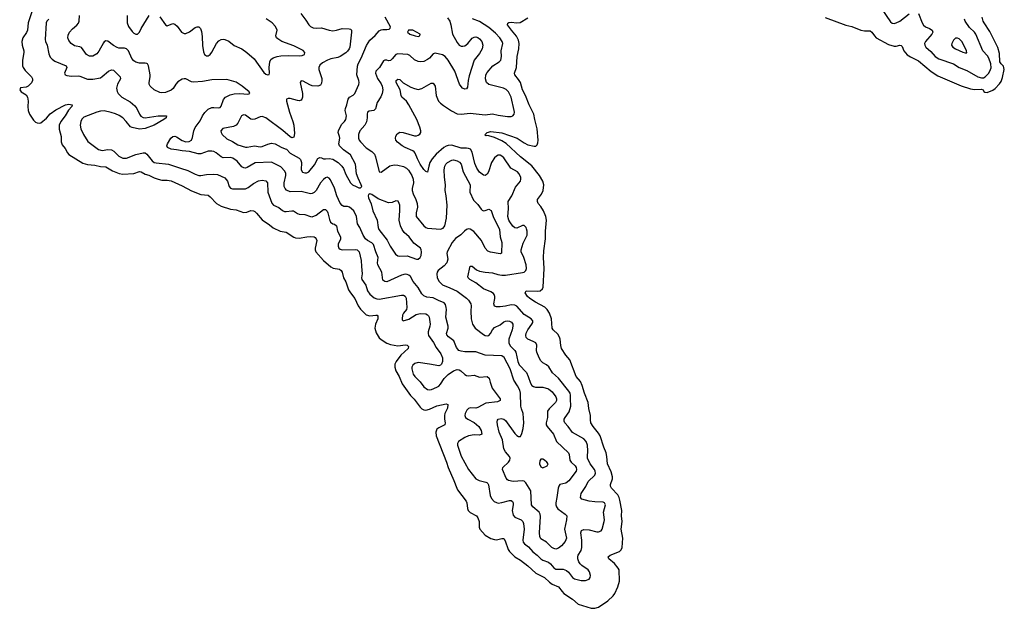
# Model space of a CAD drawing. Header units: inches. Extents: x 990586 to 1117858, y 769490 to 892071.
# Tile 3 of 248: x 1032102 to 1042695, y 830958 to 837284. Entities that reach past the tile are written whole.
import ezdxf

# ---------------------------------------------------------------- set-up
doc = ezdxf.new("R2010")
doc.units = ezdxf.units.IN
doc.header["$MEASUREMENT"] = 0
doc.layers.add('B0833', color=7, linetype='Continuous')
doc.layers.add('B0843', color=7, linetype='Continuous')

msp = doc.modelspace()

# ---------------------------------------------------------------- linework, layer by layer
at = {"layer": 'B0833', "color": 6}
for points, elevation in [([(1032240, 837390), (1032192, 837250), (1032186, 837170), (1032175, 837145), (1032135, 837090), (1032124, 837050), (1032129, 837010), (1032147, 836950), (1032147, 836930), (1032132, 836850), (1032131, 836790), (1032138, 836770), (1032159, 836739), (1032229, 836670), (1032240, 836650), (1032238, 836630), (1032230, 836606), (1032192, 836570), (1032170, 836559), (1032109, 836551), (1032102, 836530), (1032117, 836510), (1032170, 836475), (1032185, 836450), (1032193, 836410), (1032189, 836350), (1032193, 836310), (1032209, 836270), (1032250, 836205), (1032270, 836184), (1032290, 836174), (1032310, 836171), (1032330, 836176), (1032390, 836227), (1032430, 836272), (1032490, 836314), (1032596, 836370), (1032630, 836377), (1032666, 836370), (1032661, 836350), (1032628, 836312), (1032592, 836250), (1032545, 836190), (1032528, 836152), (1032528, 836108), (1032547, 836030), (1032548, 835970), (1032559, 835939), (1032590, 835901), (1032615, 835855), (1032630, 835836), (1032782, 835742), (1032830, 835727), (1032910, 835720), (1032970, 835706), (1033030, 835703), (1033100, 835660), (1033171, 835630), (1033210, 835625), (1033329, 835631), (1033390, 835652), (1033410, 835648), (1033450, 835625), (1033490, 835613), (1033550, 835583), (1033590, 835570), (1033630, 835560), (1033690, 835559), (1033731, 835551), (1033850, 835498), (1033950, 835445), (1034050, 835407), (1034130, 835397), (1034150, 835381), (1034218, 835310), (1034270, 835281), (1034370, 835249), (1034430, 835241), (1034510, 835211), (1034546, 835214), (1034590, 835232), (1034616, 835230), (1034630, 835223), (1034650, 835204), (1034712, 835132), (1034790, 835081), (1034830, 835047), (1034904, 835010), (1034970, 835000), (1035050, 834947), (1035070, 834940), (1035110, 834936), (1035190, 834952), (1035226, 834954), (1035269, 834949), (1035282, 834942), (1035293, 834930), (1035297, 834910), (1035281, 834830), (1035281, 834810), (1035288, 834788), (1035370, 834696), (1035450, 834629), (1035475, 834615), (1035544, 834604), (1035561, 834590), (1035571, 834571), (1035585, 834510), (1035610, 834465), (1035640, 834380), (1035659, 834350), (1035709, 834289), (1035744, 834210), (1035770, 834173), (1035831, 834111), (1035870, 834103), (1035932, 834110), (1035947, 834107), (1035956, 834096), (1035954, 834070), (1035929, 834011), (1035923, 833970), (1035937, 833917), (1035970, 833865), (1035990, 833847), (1036050, 833809), (1036090, 833792), (1036170, 833779), (1036251, 833791), (1036270, 833787), (1036285, 833770), (1036280, 833750), (1036202, 833678), (1036151, 833610), (1036139, 833581), (1036137, 833550), (1036150, 833510), (1036183, 833450), (1036217, 833370), (1036305, 833245), (1036344, 833204), (1036410, 833118), (1036430, 833100), (1036450, 833091), (1036470, 833089), (1036510, 833097), (1036590, 833133), (1036690, 833156), (1036707, 833147), (1036704, 833110), (1036676, 833050), (1036672, 833030), (1036672, 832990), (1036679, 832950), (1036674, 832930), (1036610, 832899), (1036590, 832883), (1036578, 832850), (1036584, 832810), (1036694, 832530), (1036712, 832470), (1036774, 832330), (1036803, 832250), (1036813, 832230), (1036904, 832110), (1036912, 832090), (1036918, 832030), (1036926, 832010), (1036950, 831986), (1037015, 831950), (1037032, 831930), (1037046, 831890), (1037046, 831830), (1037053, 831810), (1037110, 831744), (1037170, 831707), (1037210, 831696), (1037230, 831695), (1037290, 831709), (1037310, 831707), (1037324, 831684), (1037357, 831590), (1037370, 831570), (1037430, 831512), (1037490, 831474), (1037570, 831414), (1037656, 831336), (1037748, 831290), (1037800, 831240), (1037830, 831217), (1037900, 831190), (1037937, 831137), (1037957, 831117), (1038050, 831057), (1038110, 831003), (1038250, 830959), (1038290, 830958), (1038330, 830969), (1038430, 831038), (1038487, 831090), (1038504, 831116), (1038537, 831190), (1038555, 831250), (1038552, 831370), (1038542, 831390), (1038500, 831440), (1038441, 831490), (1038434, 831510), (1038454, 831530), (1038556, 831570), (1038574, 831586), (1038582, 831610), (1038589, 831710), (1038572, 831810), (1038584, 831890), (1038576, 831950), (1038579, 832010), (1038559, 832119), (1038550, 832150), (1038536, 832176), (1038467, 832250), (1038457, 832270), (1038458, 832290), (1038478, 832350), (1038480, 832370), (1038465, 832425), (1038424, 832510), (1038419, 832590), (1038411, 832630), (1038386, 832690), (1038346, 832810), (1038330, 832840), (1038273, 832910), (1038248, 832950), (1038243, 832983), (1038244, 833030), (1038224, 833104), (1038216, 833170), (1038177, 833270), (1038154, 833354), (1038134, 833394), (1038090, 833450), (1038020, 833630), (1037979, 833679), (1037931, 833751), (1037923, 833783), (1037916, 833850), (1037910, 833872), (1037890, 833903), (1037841, 833950), (1037830, 833970), (1037823, 834070), (1037803, 834130), (1037776, 834170), (1037750, 834194), (1037650, 834247), (1037590, 834287), (1037566, 834310), (1037541, 834350), (1037550, 834370), (1037670, 834366), (1037701, 834370), (1037728, 834390), (1037734, 834410), (1037744, 834610), (1037738, 834730), (1037741, 834799), (1037758, 834930), (1037758, 835010), (1037770, 835130), (1037762, 835170), (1037738, 835230), (1037710, 835275), (1037679, 835310), (1037671, 835330), (1037674, 835350), (1037715, 835410), (1037732, 835448), (1037739, 835510), (1037729, 835550), (1037693, 835610), (1037613, 835713), (1037490, 835811), (1037334, 835954), (1037290, 835984), (1037210, 836018), (1037150, 836036), (1037121, 836039), (1037115, 836035), (1037106, 836046), (1037131, 836070), (1037170, 836081), (1037290, 836068), (1037453, 836010), (1037530, 835959), (1037570, 835938), (1037636, 835924), (1037654, 835926), (1037670, 835938), (1037678, 835962), (1037679, 835990), (1037670, 836110), (1037643, 836210), (1037633, 836270), (1037582, 836370), (1037542, 836470), (1037512, 836530), (1037489, 836610), (1037470, 836642), (1037427, 836690), (1037426, 836710), (1037447, 836770), (1037453, 836890), (1037473, 836970), (1037476, 837030), (1037470, 837065), (1037448, 837108), (1037394, 837170), (1037349, 837230), (1037353, 837247), (1037366, 837254), (1037390, 837256), (1037450, 837251), (1037485, 837255), (1037570, 837305)], 2200), ([(1032415, 837290), (1032395, 837270), (1032386, 837250), (1032374, 837070), (1032379, 837050), (1032399, 837010), (1032416, 836916), (1032430, 836883), (1032450, 836861), (1032480, 836840), (1032603, 836790), (1032608, 836770), (1032584, 836710), (1032591, 836691), (1032610, 836683), (1032658, 836678), (1032730, 836681), (1032750, 836678), (1032830, 836646), (1032890, 836646), (1032970, 836661), (1032990, 836672), (1033057, 836730), (1033090, 836745), (1033110, 836743), (1033183, 836670), (1033188, 836650), (1033155, 836590), (1033144, 836550), (1033150, 836513), (1033162, 836490), (1033200, 836450), (1033290, 836401), (1033339, 836359), (1033363, 836330), (1033389, 836269), (1033406, 836246), (1033430, 836234), (1033450, 836231), (1033592, 836252), (1033680, 836250), (1033676, 836230), (1033653, 836210), (1033548, 836150), (1033450, 836115), (1033390, 836109), (1033310, 836126), (1033293, 836133), (1033249, 836190), (1033210, 836228), (1033173, 836253), (1033132, 836272), (1033087, 836287), (1033010, 836303), (1032970, 836302), (1032930, 836291), (1032790, 836237), (1032770, 836216), (1032759, 836190), (1032752, 836150), (1032760, 836110), (1032787, 836050), (1032836, 835976), (1032950, 835890), (1032990, 835879), (1033050, 835889), (1033090, 835884), (1033115, 835870), (1033170, 835818), (1033210, 835797), (1033250, 835797), (1033350, 835836), (1033430, 835855), (1033450, 835853), (1033470, 835839), (1033526, 835766), (1033550, 835751), (1033570, 835744), (1033703, 835730), (1033830, 835687), (1033910, 835665), (1033990, 835625), (1034030, 835611), (1034050, 835610), (1034110, 835619), (1034190, 835624), (1034230, 835620), (1034310, 835586), (1034336, 835550), (1034357, 835490), (1034370, 835473), (1034390, 835465), (1034530, 835468), (1034559, 835481), (1034616, 835524), (1034670, 835551), (1034710, 835558), (1034750, 835551), (1034767, 835530), (1034772, 835430), (1034813, 835313), (1034832, 835292), (1034890, 835264), (1034930, 835232), (1034950, 835223), (1034970, 835221), (1035030, 835231), (1035049, 835229), (1035090, 835201), (1035110, 835193), (1035170, 835192), (1035230, 835168), (1035250, 835166), (1035290, 835184), (1035370, 835245), (1035390, 835244), (1035398, 835238), (1035410, 835226), (1035417, 835210), (1035435, 835135), (1035447, 835107), (1035470, 835091), (1035490, 835086), (1035509, 835070), (1035522, 835010), (1035552, 834950), (1035554, 834926), (1035528, 834870), (1035527, 834850), (1035535, 834830), (1035550, 834817), (1035572, 834812), (1035714, 834814), (1035732, 834810), (1035754, 834790), (1035777, 834697), (1035778, 834630), (1035788, 834552), (1035780, 834510), (1035783, 834490), (1035824, 834430), (1035845, 834370), (1035870, 834335), (1035915, 834295), (1035943, 834283), (1035970, 834280), (1036210, 834323), (1036230, 834324), (1036250, 834313), (1036261, 834290), (1036266, 834190), (1036262, 834170), (1036231, 834130), (1036221, 834110), (1036215, 834070), (1036218, 834058), (1036228, 834048), (1036290, 834066), (1036366, 834114), (1036410, 834128), (1036470, 834121), (1036490, 834113), (1036501, 834101), (1036508, 834088), (1036517, 834010), (1036516, 833990), (1036497, 833930), (1036495, 833910), (1036500, 833890), (1036553, 833813), (1036582, 833762), (1036633, 833693), (1036649, 833650), (1036651, 833610), (1036640, 833580), (1036630, 833570), (1036610, 833563), (1036510, 833583), (1036390, 833598), (1036352, 833588), (1036330, 833570), (1036321, 833550), (1036320, 833530), (1036336, 833476), (1036353, 833450), (1036411, 833391), (1036450, 833337), (1036490, 833310), (1036510, 833307), (1036531, 833310), (1036590, 833335), (1036610, 833347), (1036630, 833368), (1036670, 833429), (1036710, 833470), (1036769, 833511), (1036810, 833526), (1036830, 833521), (1036848, 833510), (1036890, 833471), (1036910, 833460), (1036930, 833456), (1036990, 833464), (1037050, 833443), (1037130, 833448), (1037153, 833433), (1037162, 833390), (1037185, 833325), (1037271, 833210), (1037271, 833190), (1037242, 833178), (1037118, 833162), (1037030, 833115), (1037010, 833110), (1036948, 833112), (1036930, 833107), (1036911, 833089), (1036893, 833050), (1036891, 833030), (1036898, 833010), (1036924, 832990), (1036990, 832955), (1037041, 832910), (1037068, 832870), (1037072, 832830), (1037050, 832819), (1036990, 832821), (1036930, 832810), (1036890, 832792), (1036821, 832750), (1036812, 832730), (1036813, 832710), (1036852, 832592), (1036929, 832449), (1037009, 832349), (1037044, 832330), (1037115, 832315), (1037129, 832309), (1037138, 832298), (1037144, 832284), (1037162, 832170), (1037179, 832139), (1037207, 832107), (1037230, 832094), (1037250, 832089), (1037290, 832094), (1037370, 832117), (1037390, 832116), (1037405, 832105), (1037411, 832091), (1037410, 832070), (1037400, 832010), (1037410, 831957), (1037430, 831939), (1037497, 831910), (1037516, 831890), (1037523, 831870), (1037528, 831808), (1037514, 831690), (1037519, 831670), (1037531, 831650), (1037577, 831617), (1037623, 831563), (1037670, 831529), (1037710, 831488), (1037730, 831474), (1037790, 831453), (1037814, 831434), (1037850, 831391), (1037870, 831379), (1037950, 831378), (1037983, 831363), (1038007, 831347), (1038049, 831289), (1038070, 831274), (1038144, 831256), (1038190, 831256), (1038228, 831272), (1038239, 831290), (1038243, 831310), (1038232, 831350), (1038217, 831370), (1038150, 831416), (1038130, 831435), (1038118, 831458), (1038108, 831490), (1038106, 831510), (1038110, 831530), (1038142, 831578), (1038151, 831610), (1038149, 831689), (1038138, 831770), (1038147, 831793), (1038170, 831803), (1038230, 831800), (1038310, 831780), (1038330, 831779), (1038356, 831790), (1038370, 831810), (1038390, 831890), (1038392, 831910), (1038382, 831990), (1038403, 832070), (1038395, 832090), (1038378, 832098), (1038290, 832102), (1038230, 832111), (1038150, 832130), (1038134, 832150), (1038144, 832190), (1038194, 832266), (1038219, 832321), (1038288, 832390), (1038295, 832410), (1038294, 832430), (1038287, 832450), (1038238, 832510), (1038212, 832570), (1038210, 832590), (1038215, 832650), (1038209, 832710), (1038197, 832750), (1038170, 832778), (1038049, 832849), (1038004, 832910), (1037966, 832950), (1037958, 832970), (1037959, 832990), (1037970, 833010), (1038012, 833068), (1038032, 833130), (1038026, 833210), (1038028, 833250), (1038023, 833270), (1038011, 833291), (1037897, 833430), (1037834, 833490), (1037794, 833554), (1037770, 833575), (1037730, 833597), (1037710, 833617), (1037690, 833651), (1037667, 833710), (1037663, 833730), (1037667, 833787), (1037653, 833810), (1037626, 833826), (1037569, 833849), (1037551, 833870), (1037547, 833890), (1037550, 833916), (1037568, 833950), (1037613, 834010), (1037622, 834030), (1037621, 834050), (1037616, 834056), (1037604, 834070), (1037530, 834114), (1037450, 834205), (1037430, 834217), (1037390, 834221), (1037330, 834205), (1037270, 834197), (1037230, 834198), (1037210, 834205), (1037202, 834230), (1037214, 834286), (1037214, 834310), (1037208, 834330), (1037200, 834340), (1037170, 834360), (1037090, 834391), (1037010, 834455), (1036944, 834490), (1036925, 834510), (1036922, 834522), (1036950, 834634), (1036970, 834635), (1037016, 834596), (1037050, 834580), (1037110, 834569), (1037190, 834562), (1037245, 834545), (1037290, 834537), (1037330, 834539), (1037510, 834566), (1037528, 834572), (1037547, 834590), (1037554, 834610), (1037550, 834650), (1037527, 834727), (1037498, 834790), (1037497, 834810), (1037519, 834881), (1037560, 834970), (1037561, 835010), (1037555, 835035), (1037550, 835050), (1037530, 835071), (1037510, 835071), (1037450, 835043), (1037430, 835047), (1037406, 835066), (1037376, 835110), (1037365, 835130), (1037355, 835170), (1037361, 835250), (1037356, 835330), (1037398, 835390), (1037436, 835484), (1037490, 835550), (1037495, 835570), (1037492, 835590), (1037472, 835630), (1037456, 835650), (1037387, 835690), (1037310, 835801), (1037290, 835819), (1037270, 835829), (1037250, 835829), (1037230, 835819), (1037210, 835800), (1037177, 835750), (1037147, 835650), (1037130, 835624), (1037110, 835611), (1037090, 835612), (1037050, 835645), (1037019, 835690), (1036999, 835739), (1036970, 835860), (1036952, 835892), (1036930, 835901), (1036910, 835904), (1036850, 835903), (1036750, 835936), (1036710, 835933), (1036690, 835926), (1036666, 835910), (1036582, 835838), (1036540, 835790), (1036515, 835750), (1036502, 835710), (1036490, 835645), (1036470, 835651), (1036450, 835673), (1036410, 835733), (1036380, 835790), (1036356, 835850), (1036345, 835865), (1036330, 835876), (1036250, 835910), (1036216, 835930), (1036167, 835967), (1036150, 835990), (1036144, 836010), (1036147, 836033), (1036164, 836056), (1036190, 836075), (1036227, 836073), (1036350, 836037), (1036370, 836036), (1036390, 836042), (1036406, 836054), (1036416, 836070), (1036419, 836090), (1036408, 836130), (1036373, 836210), (1036289, 836370), (1036262, 836410), (1036213, 836453), (1036206, 836470), (1036194, 836530), (1036152, 836610), (1036152, 836630), (1036170, 836646), (1036190, 836641), (1036227, 836607), (1036310, 836558), (1036350, 836543), (1036390, 836535), (1036430, 836543), (1036530, 836603), (1036550, 836603), (1036570, 836571), (1036582, 836470), (1036595, 836435), (1036609, 836409), (1036628, 836388), (1036661, 836361), (1036746, 836306), (1036810, 836274), (1036850, 836269), (1036950, 836281), (1037110, 836261), (1037190, 836274), (1037250, 836258), (1037350, 836242), (1037390, 836244), (1037408, 836252), (1037421, 836270), (1037425, 836290), (1037422, 836310), (1037390, 836450), (1037360, 836510), (1037335, 836535), (1037308, 836548), (1037148, 836588), (1037124, 836610), (1037113, 836650), (1037117, 836690), (1037130, 836717), (1037193, 836790), (1037261, 836830), (1037278, 836850), (1037286, 836890), (1037281, 836950), (1037299, 837030), (1037294, 837050), (1037267, 837090), (1037220, 837140), (1037150, 837202), (1037050, 837266), (1036974, 837294)], 2300), ([(1036705, 837305), (1036729, 837270), (1036741, 837230), (1036759, 837130), (1036810, 837038), (1036830, 837012), (1036850, 837001), (1036870, 836999), (1036890, 837005), (1036924, 837030), (1036970, 837086), (1036990, 837097), (1037010, 837099), (1037030, 837094), (1037050, 837080), (1037073, 837050), (1037084, 837010), (1037077, 836970), (1037050, 836921), (1036990, 836849), (1036938, 836682), (1036927, 836630), (1036920, 836560), (1036910, 836542), (1036890, 836539), (1036867, 836550), (1036850, 836565), (1036834, 836590), (1036782, 836730), (1036711, 836851), (1036679, 836890), (1036650, 836907), (1036570, 836923), (1036550, 836919), (1036510, 836872), (1036490, 836856), (1036450, 836835), (1036410, 836830), (1036390, 836834), (1036350, 836854), (1036298, 836898), (1036276, 836910), (1036170, 836916), (1036150, 836909), (1036110, 836862), (1036090, 836846), (1036070, 836841), (1036050, 836851), (1036030, 836851), (1036017, 836843), (1035972, 836770), (1035933, 836730), (1035931, 836710), (1035951, 836651), (1035990, 836594), (1036001, 836570), (1036009, 836530), (1036001, 836490), (1035986, 836454), (1035947, 836393), (1035930, 836325), (1035911, 836309), (1035860, 836300), (1035843, 836290), (1035839, 836270), (1035841, 836230), (1035834, 836186), (1035816, 836150), (1035762, 836090), (1035748, 836050), (1035746, 836010), (1035754, 835990), (1035768, 835970), (1035830, 835907), (1035890, 835869), (1035919, 835839), (1035931, 835810), (1035970, 835650), (1035990, 835645), (1036085, 835715), (1036130, 835726), (1036170, 835722), (1036230, 835705), (1036262, 835690), (1036286, 835666), (1036320, 835610), (1036335, 835570), (1036337, 835530), (1036323, 835470), (1036323, 835450), (1036334, 835414), (1036365, 835350), (1036377, 835310), (1036380, 835270), (1036367, 835207), (1036369, 835170), (1036450, 835069), (1036470, 835050), (1036490, 835043), (1036630, 835033), (1036656, 835044), (1036676, 835070), (1036695, 835150), (1036702, 835290), (1036691, 835390), (1036678, 835450), (1036684, 835510), (1036671, 835590), (1036669, 835671), (1036675, 835710), (1036685, 835730), (1036706, 835750), (1036750, 835775), (1036770, 835778), (1036810, 835769), (1036834, 835754), (1036850, 835731), (1036873, 835650), (1036947, 835510), (1036946, 835430), (1036984, 835344), (1037030, 835298), (1037066, 835246), (1037077, 835237), (1037090, 835231), (1037110, 835232), (1037150, 835246), (1037173, 835233), (1037197, 835170), (1037264, 835030), (1037270, 834950), (1037290, 834890), (1037284, 834776), (1037270, 834767), (1037167, 834787), (1037138, 834798), (1037109, 834830), (1037071, 834911), (1036987, 835007), (1036950, 835033), (1036930, 835035), (1036910, 835029), (1036887, 835013), (1036847, 834973), (1036789, 834931), (1036755, 834890), (1036700, 834790), (1036698, 834770), (1036707, 834710), (1036697, 834670), (1036670, 834638), (1036605, 834590), (1036594, 834570), (1036589, 834551), (1036592, 834510), (1036613, 834470), (1036650, 834435), (1036730, 834404), (1036810, 834366), (1036910, 834290), (1036929, 834270), (1036956, 834230), (1036960, 834210), (1036954, 834150), (1036958, 834070), (1036975, 834010), (1037002, 833970), (1037090, 833899), (1037110, 833889), (1037130, 833886), (1037150, 833891), (1037168, 833912), (1037190, 833950), (1037210, 833975), (1037270, 834006), (1037310, 834036), (1037330, 834045), (1037350, 834048), (1037370, 834045), (1037392, 834032), (1037406, 834010), (1037409, 833989), (1037400, 833950), (1037363, 833850), (1037364, 833810), (1037380, 833780), (1037429, 833730), (1037440, 833710), (1037462, 833610), (1037476, 833576), (1037553, 833493), (1037574, 833450), (1037596, 833376), (1037612, 833352), (1037630, 833340), (1037650, 833336), (1037730, 833336), (1037790, 833318), (1037830, 833284), (1037870, 833230), (1037876, 833210), (1037876, 833190), (1037867, 833170), (1037797, 833103), (1037782, 833078), (1037781, 833010), (1037766, 832950), (1037766, 832930), (1037775, 832910), (1037843, 832830), (1037878, 832750), (1038007, 832630), (1038015, 832610), (1038021, 832550), (1038034, 832530), (1038077, 832490), (1038089, 832470), (1038094, 832450), (1038088, 832430), (1038010, 832328), (1037976, 832304), (1037913, 832287), (1037901, 832270), (1037894, 832250), (1037882, 832150), (1037870, 832090), (1037870, 832070), (1037876, 832050), (1037890, 832028), (1037970, 831970), (1037988, 831950), (1037986, 831910), (1037964, 831810), (1037984, 831710), (1037970, 831676), (1037930, 831630), (1037897, 831603), (1037870, 831594), (1037850, 831599), (1037828, 831610), (1037769, 831669), (1037710, 831706), (1037696, 831730), (1037694, 831770), (1037705, 831945), (1037701, 831970), (1037690, 831990), (1037622, 832050), (1037608, 832070), (1037601, 832221), (1037548, 832308), (1037530, 832325), (1037510, 832329), (1037410, 832322), (1037362, 832330), (1037350, 832338), (1037337, 832357), (1037297, 832450), (1037299, 832470), (1037361, 832530), (1037375, 832550), (1037378, 832570), (1037372, 832590), (1037330, 832639), (1037312, 832672), (1037295, 832770), (1037262, 832850), (1037242, 832930), (1037237, 832963), (1037241, 832979), (1037250, 832991), (1037283, 832997), (1037310, 832990), (1037330, 832975), (1037430, 832835), (1037450, 832815), (1037470, 832803), (1037490, 832804), (1037505, 832835), (1037520, 832890), (1037525, 832950), (1037520, 833050), (1037500, 833100), (1037494, 833130), (1037488, 833270), (1037482, 833302), (1037459, 833350), (1037417, 833410), (1037377, 833530), (1037315, 833655), (1037290, 833672), (1037110, 833679), (1037010, 833716), (1036890, 833713), (1036850, 833720), (1036828, 833728), (1036800, 833760), (1036772, 833832), (1036715, 833875), (1036697, 833897), (1036693, 833910), (1036712, 833968), (1036713, 833990), (1036688, 834088), (1036694, 834170), (1036691, 834190), (1036682, 834222), (1036670, 834240), (1036606, 834266), (1036550, 834295), (1036483, 834303), (1036450, 834315), (1036430, 834336), (1036387, 834407), (1036336, 834470), (1036305, 834525), (1036290, 834537), (1036270, 834546), (1036250, 834548), (1036210, 834539), (1036050, 834468), (1036029, 834469), (1036010, 834484), (1035997, 834570), (1035955, 834650), (1035952, 834670), (1035958, 834730), (1035933, 834790), (1035909, 834869), (1035890, 834885), (1035843, 834910), (1035823, 834930), (1035796, 834970), (1035761, 835050), (1035737, 835090), (1035727, 835170), (1035695, 835230), (1035649, 835269), (1035630, 835276), (1035590, 835277), (1035570, 835288), (1035551, 835311), (1035512, 835390), (1035490, 835472), (1035444, 835564), (1035430, 835582), (1035410, 835590), (1035390, 835583), (1035370, 835566), (1035338, 835530), (1035290, 835449), (1035270, 835428), (1035250, 835415), (1035230, 835412), (1035130, 835437), (1035010, 835433), (1034972, 835452), (1034957, 835470), (1034948, 835490), (1034947, 835530), (1034965, 835610), (1034965, 835630), (1034956, 835656), (1034910, 835704), (1034810, 835753), (1034636, 835744), (1034550, 835694), (1034530, 835690), (1034512, 835692), (1034490, 835703), (1034442, 835762), (1034396, 835796), (1034370, 835803), (1034290, 835801), (1034269, 835809), (1034215, 835855), (1034190, 835867), (1034168, 835872), (1034130, 835870), (1034050, 835844), (1034022, 835842), (1033930, 835867), (1033850, 835873), (1033790, 835887), (1033730, 835892), (1033692, 835910), (1033684, 835930), (1033692, 835950), (1033728, 836010), (1033750, 836028), (1033770, 836031), (1033790, 836024), (1033850, 835985), (1033890, 835971), (1033925, 835975), (1033949, 835990), (1033962, 836018), (1033977, 836090), (1033990, 836124), (1034043, 836197), (1034069, 836251), (1034092, 836288), (1034130, 836321), (1034170, 836340), (1034190, 836342), (1034244, 836336), (1034258, 836342), (1034270, 836354), (1034293, 836427), (1034315, 836450), (1034365, 836475), (1034410, 836488), (1034471, 836491), (1034555, 836485), (1034577, 836490), (1034570, 836510), (1034497, 836570), (1034430, 836614), (1034330, 836641), (1034170, 836638), (1034070, 836620), (1033970, 836614), (1033950, 836618), (1033890, 836647), (1033870, 836649), (1033850, 836644), (1033803, 836617), (1033780, 836590), (1033754, 836546), (1033733, 836527), (1033670, 836503), (1033630, 836499), (1033610, 836502), (1033550, 836531), (1033505, 836570), (1033496, 836590), (1033495, 836610), (1033507, 836670), (1033507, 836690), (1033486, 836790), (1033476, 836810), (1033470, 836815), (1033450, 836818), (1033390, 836816), (1033350, 836828), (1033330, 836841), (1033307, 836867), (1033271, 836951), (1033251, 836971), (1033230, 836978), (1033170, 836979), (1033150, 836984), (1033110, 837007), (1033050, 837054), (1033030, 837057), (1033012, 837048), (1033003, 837037), (1032954, 836946), (1032930, 836917), (1032890, 836893), (1032853, 836893), (1032822, 836910), (1032765, 836985), (1032750, 836993), (1032710, 836998), (1032690, 837005), (1032654, 837030), (1032630, 837060), (1032620, 837090), (1032623, 837117), (1032637, 837150), (1032670, 837187), (1032716, 837224), (1032734, 837246), (1032740, 837270), (1032744, 837330)], 2400), ([(1033258, 837330), (1033259, 837250), (1033271, 837210), (1033310, 837156), (1033330, 837138), (1033350, 837129), (1033370, 837129), (1033390, 837150), (1033408, 837190), (1033494, 837330)], 2400), ([(1033610, 837316), (1033670, 837228), (1033690, 837220), (1033750, 837242), (1033770, 837237), (1033795, 837215), (1033841, 837150), (1033870, 837136), (1033890, 837137), (1033930, 837152), (1033990, 837199), (1034010, 837209), (1034030, 837206), (1034048, 837188), (1034057, 837157), (1034065, 837105), (1034068, 837008), (1034079, 836939), (1034090, 836911), (1034110, 836895), (1034130, 836895), (1034152, 836910), (1034170, 836935), (1034220, 837030), (1034244, 837056), (1034270, 837072), (1034290, 837076), (1034310, 837073), (1034350, 837052), (1034410, 837007), (1034490, 836970), (1034547, 836930), (1034624, 836864), (1034730, 836718), (1034750, 836699), (1034770, 836690), (1034784, 836696), (1034791, 836709), (1034786, 836770), (1034792, 836830), (1034805, 836855), (1034827, 836873), (1034870, 836889), (1034910, 836895), (1034990, 836900), (1035110, 836896), (1035140, 836900), (1035165, 836910), (1035170, 836930), (1035150, 836952), (1035050, 837002), (1034922, 837050), (1034878, 837078), (1034866, 837090), (1034859, 837110), (1034870, 837170), (1034854, 837210), (1034818, 837250), (1034755, 837295)], 2400), ([(1035127, 837350), (1035180, 837280), (1035213, 837230), (1035231, 837211), (1035258, 837198), (1035290, 837192), (1035350, 837196), (1035430, 837170), (1035470, 837164), (1035510, 837170), (1035570, 837191), (1035647, 837187), (1035661, 837181), (1035670, 837170), (1035671, 837150), (1035652, 836990), (1035646, 836970), (1035630, 836946), (1035611, 836929), (1035550, 836890), (1035523, 836877), (1035450, 836863), (1035414, 836850), (1035358, 836822), (1035330, 836797), (1035319, 836770), (1035319, 836750), (1035351, 836651), (1035354, 836630), (1035350, 836601), (1035338, 836582), (1035310, 836570), (1035250, 836575), (1035223, 836583), (1035150, 836624), (1035130, 836626), (1035120, 836610), (1035145, 836490), (1035145, 836450), (1035138, 836430), (1035130, 836421), (1035110, 836412), (1035090, 836414), (1035010, 836438), (1034990, 836438), (1034973, 836430), (1034971, 836409), (1035003, 836290), (1035042, 836190), (1035052, 836150), (1035059, 836061), (1035050, 836022), (1035030, 836015), (1035010, 836024), (1034932, 836092), (1034749, 836230), (1034710, 836242), (1034690, 836241), (1034630, 836216), (1034610, 836212), (1034590, 836216), (1034530, 836258), (1034510, 836263), (1034489, 836251), (1034447, 836173), (1034429, 836151), (1034402, 836138), (1034286, 836114), (1034267, 836090), (1034268, 836070), (1034281, 836050), (1034330, 836002), (1034390, 835976), (1034450, 835941), (1034530, 835915), (1034550, 835913), (1034627, 835927), (1034690, 835918), (1034710, 835920), (1034773, 835947), (1034810, 835956), (1034850, 835949), (1034915, 835915), (1034958, 835898), (1034971, 835891), (1035010, 835851), (1035110, 835796), (1035123, 835783), (1035134, 835750), (1035129, 835669), (1035146, 835646), (1035170, 835638), (1035190, 835638), (1035211, 835649), (1035274, 835726), (1035310, 835791), (1035322, 835798), (1035330, 835802), (1035350, 835800), (1035370, 835790), (1035390, 835787), (1035430, 835793), (1035470, 835786), (1035528, 835748), (1035568, 835710), (1035584, 835684), (1035610, 835622), (1035661, 835530), (1035684, 835510), (1035721, 835490), (1035750, 835478), (1035770, 835476), (1035781, 835490), (1035777, 835510), (1035742, 835582), (1035727, 835627), (1035715, 835730), (1035659, 835830), (1035584, 835884), (1035544, 835930), (1035537, 835950), (1035545, 836010), (1035542, 836030), (1035527, 836070), (1035531, 836090), (1035563, 836157), (1035597, 836190), (1035609, 836211), (1035617, 836250), (1035605, 836310), (1035606, 836330), (1035621, 836370), (1035636, 836430), (1035649, 836451), (1035688, 836472), (1035707, 836490), (1035752, 836588), (1035754, 836610), (1035750, 836630), (1035729, 836690), (1035735, 836785), (1035742, 836810), (1035777, 836870), (1035833, 837007), (1035870, 837066), (1035927, 837113), (1035970, 837164), (1035990, 837175), (1036010, 837179), (1036050, 837178), (1036076, 837184), (1036088, 837192), (1036091, 837209), (1036032, 837312)], 2500)]:
    msp.add_lwpolyline(points, dxfattribs=dict(at, elevation=elevation))
at = {"layer": 'B0833', "color": 6, "elevation": 2500}
for points in [[(1036286, 837170), (1036273, 837150), (1036298, 837130), (1036357, 837110), (1036390, 837105), (1036407, 837110), (1036411, 837130), (1036330, 837170)], [(1035870, 835413), (1035861, 835410), (1035855, 835405), (1035851, 835390), (1035855, 835370), (1035884, 835304), (1035900, 835230), (1035947, 835130), (1035957, 835050), (1035965, 835030), (1036056, 834916), (1036088, 834850), (1036145, 834765), (1036170, 834747), (1036190, 834744), (1036270, 834745), (1036370, 834711), (1036390, 834712), (1036410, 834727), (1036420, 834750), (1036425, 834790), (1036422, 834810), (1036413, 834830), (1036343, 834883), (1036292, 834952), (1036237, 834997), (1036216, 835030), (1036199, 835070), (1036186, 835130), (1036192, 835232), (1036191, 835290), (1036185, 835310), (1036172, 835332), (1036150, 835336), (1036110, 835318), (1036070, 835316), (1035960, 835360), (1035890, 835405)], [(1037710, 832559), (1037696, 832544), (1037693, 832510), (1037710, 832478), (1037730, 832469), (1037776, 832490), (1037786, 832510), (1037774, 832530), (1037748, 832550), (1037730, 832559)]]:
    msp.add_lwpolyline(points, close=True, dxfattribs=at)
at = {"layer": 'B0843', "color": 6}
for points, elevation in [([(1041370, 837409), (1041470, 837260), (1041490, 837248), (1041510, 837245), (1041530, 837250), (1041570, 837269), (1041673, 837347)], 2300), ([(1040767, 837307), (1040990, 837226), (1041053, 837210), (1041153, 837173), (1041190, 837166), (1041250, 837163), (1041270, 837151), (1041297, 837110), (1041318, 837090), (1041450, 837016), (1041510, 837000), (1041530, 837000), (1041570, 837010), (1041587, 837007), (1041595, 836995), (1041614, 836950), (1041648, 836908), (1041684, 836884), (1041770, 836842), (1041907, 836727), (1041981, 836681), (1042230, 836575), (1042330, 836540), (1042373, 836533), (1042450, 836537), (1042467, 836530), (1042473, 836513), (1042484, 836504), (1042510, 836502), (1042573, 836527), (1042597, 836543), (1042644, 836596), (1042660, 836620), (1042677, 836663), (1042695, 836750), (1042686, 836786), (1042660, 836810), (1042648, 836830), (1042642, 836922), (1042624, 836984), (1042539, 837159), (1042477, 837250), (1042468, 837270), (1042458, 837310)], 2200), ([(1041770, 837350), (1041810, 837250), (1041825, 837225), (1041848, 837208), (1041890, 837190), (1041920, 837170), (1041925, 837150), (1041915, 837130), (1041848, 837050), (1041838, 837030), (1041839, 837010), (1041851, 836990), (1041904, 836944), (1041950, 836889), (1041990, 836864), (1042150, 836810), (1042210, 836770), (1042290, 836737), (1042410, 836671), (1042450, 836659), (1042470, 836661), (1042490, 836670), (1042529, 836710), (1042548, 836750), (1042552, 836768), (1042549, 836810), (1042530, 836870), (1042515, 836895), (1042465, 836950), (1042387, 837130), (1042373, 837150), (1042321, 837201), (1042275, 837270), (1042268, 837290)], 2300)]:
    msp.add_lwpolyline(points, dxfattribs=dict(at, elevation=elevation))
at = {"layer": 'B0843', "color": 6, "elevation": 2400}
msp.add_lwpolyline([(1042190, 837087), (1042170, 837086), (1042150, 837064), (1042131, 837030), (1042128, 837010), (1042140, 836990), (1042170, 836970), (1042250, 836935), (1042273, 836927), (1042290, 836929), (1042288, 836950), (1042271, 836990), (1042238, 837050), (1042210, 837077)], close=True, dxfattribs=at)

doc.saveas('drawing.dxf')
